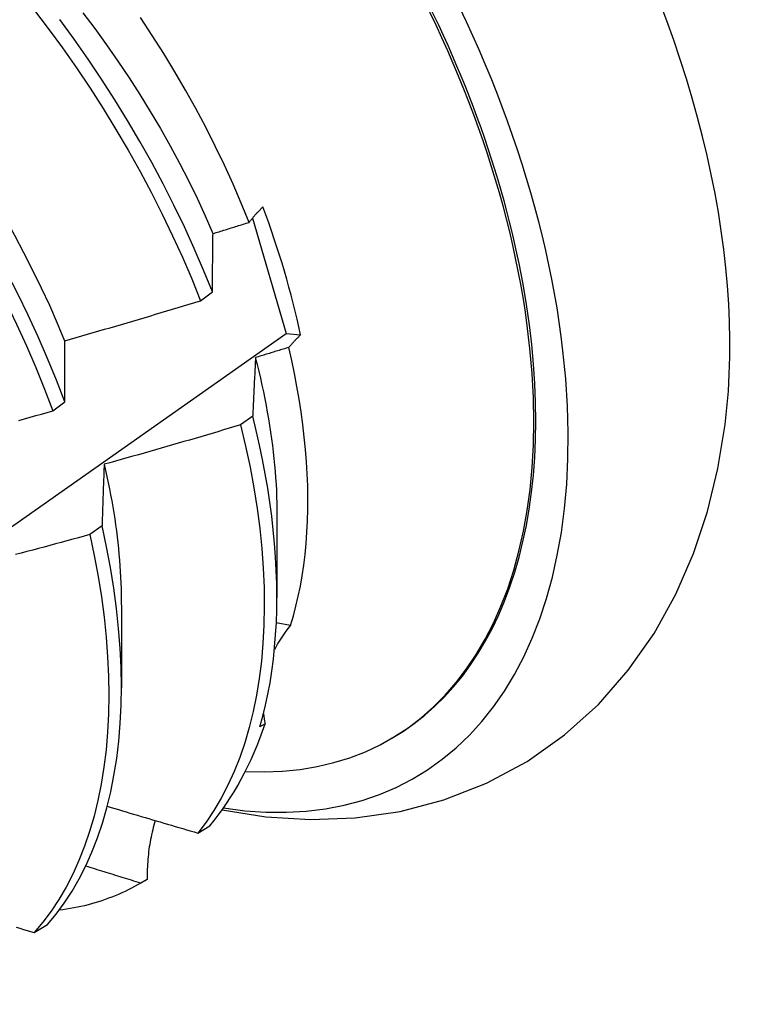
# Model space of a CAD drawing. Header units: inches. Extents: x 202.5 to 236.7, y 67 to 121.5.
# Tile 42 of 48: x 212.49 to 212.653, y 100.224 to 100.445. Entities that reach past the tile are written whole.
import ezdxf

# ---------------------------------------------------------------- set-up
doc = ezdxf.new("R2010")
doc.units = ezdxf.units.IN
doc.header["$MEASUREMENT"] = 0
doc.layers.add('Visible Edges(ANSI)', color=7, linetype='Continuous', lineweight=25)

msp = doc.modelspace()

# ---------------------------------------------------------------- linework, layer by layer
at = {"layer": 'Visible Edges(ANSI)'}
for p, q in [((212.54212, 100.40022), (212.54968, 100.37446)), ((212.53054, 100.38178), (212.53321, 100.38378)), ((212.54968, 100.37446), (212.5529, 100.37412)), ((212.49748, 100.35713), (212.50016, 100.35912)), ((212.54222, 100.35596), (212.5395, 100.35398)), ((212.54763, 100.33373), (212.54761, 100.31525)), ((212.50849, 100.33141), (212.50576, 100.32943)), ((212.51284, 100.31364), (212.51281, 100.29516)), ((212.55066, 100.30912), (212.54748, 100.30966)), ((212.54497, 100.28708), (212.54383, 100.28642)), ((212.57288, 100.28362), (212.57335, 100.28389)), ((212.52994, 100.26263), (212.53257, 100.26424)), ((212.5168, 100.25124), (212.51815, 100.25202)), ((212.5186, 100.25228), (212.51713, 100.25143)), ((212.49329, 100.24036), (212.49626, 100.24216))]:
    msp.add_line(p, q, dxfattribs=at)
at = {"layer": 'Visible Edges(ANSI)', "flags": 128}
for points in [[(212.4406, 100.44741), (212.44424, 100.44356), (212.44782, 100.43961), (212.45134, 100.43557), (212.45479, 100.43143), (212.45816, 100.4272), (212.46145, 100.42289), (212.46467, 100.4185), (212.4678, 100.41405), (212.47083, 100.40952), (212.47378, 100.40494), (212.47663, 100.40031), (212.47938, 100.39562), (212.48203, 100.3909), (212.48458, 100.38613), (212.48701, 100.38134), (212.48934, 100.37652), (212.49155, 100.37168), (212.49365, 100.36684), (212.49563, 100.36198), (212.49748, 100.35713)], [(212.50016, 100.35912), (212.49829, 100.36397), (212.49631, 100.36883), (212.4942, 100.37368), (212.49198, 100.37851), (212.48964, 100.38333), (212.4872, 100.38812), (212.48465, 100.39288), (212.48199, 100.3976), (212.47923, 100.40228), (212.47637, 100.40692), (212.47342, 100.41149), (212.47037, 100.41601), (212.46724, 100.42046), (212.46402, 100.42484), (212.46072, 100.42915), (212.45734, 100.43337), (212.45389, 100.4375), (212.45037, 100.44154), (212.44678, 100.44548)], [(212.45198, 100.44605), (212.455, 100.44293), (212.45798, 100.43972), (212.4609, 100.43645), (212.46378, 100.4331), (212.46659, 100.42968), (212.46935, 100.4262), (212.47204, 100.42265), (212.47467, 100.41905), (212.47723, 100.41539), (212.47971, 100.41169), (212.48212, 100.40793), (212.48445, 100.40414), (212.4867, 100.40031), (212.48887, 100.39644), (212.49095, 100.39255), (212.49295, 100.38863), (212.49487, 100.38469), (212.4967, 100.38074), (212.49843, 100.37678), (212.50008, 100.37282)], [(212.49316, 100.44704), (212.49645, 100.44272), (212.49965, 100.43833), (212.50278, 100.43387), (212.50581, 100.42935), (212.50875, 100.42476), (212.5116, 100.42012), (212.51434, 100.41543), (212.51699, 100.4107), (212.51952, 100.40594), (212.52195, 100.40114), (212.52427, 100.39632), (212.52648, 100.39149), (212.52857, 100.38664), (212.53054, 100.38178)], [(212.50418, 100.44622), (212.50687, 100.44266), (212.50949, 100.43905), (212.51205, 100.43539), (212.51454, 100.43168), (212.51695, 100.42793), (212.51929, 100.42413), (212.52155, 100.42031), (212.52373, 100.41644), (212.52582, 100.41255), (212.52782, 100.40864), (212.52974, 100.40471), (212.53156, 100.40077), (212.53329, 100.39681)], [(212.53321, 100.38378), (212.53122, 100.38863), (212.52913, 100.39348), (212.52691, 100.39832), (212.52458, 100.40313), (212.52215, 100.40793), (212.5196, 100.41269), (212.51695, 100.41741), (212.5142, 100.4221), (212.51134, 100.42673), (212.50839, 100.43132), (212.50535, 100.43584), (212.50222, 100.44029), (212.49901, 100.44468)], [(212.5414, 100.39931), (212.53965, 100.4036), (212.5378, 100.40788), (212.53586, 100.41213), (212.53383, 100.41637), (212.5317, 100.42058), (212.52948, 100.42477), (212.52717, 100.42892), (212.52478, 100.43303), (212.5223, 100.43711), (212.51974, 100.44115), (212.51709, 100.44513)], [(212.5414, 100.39931), (212.54151, 100.39946), (212.54162, 100.3996), (212.54174, 100.39974), (212.54185, 100.39989), (212.54197, 100.40003), (212.54209, 100.40017), (212.54221, 100.40032), (212.54233, 100.40046), (212.54245, 100.40061), (212.54258, 100.40075), (212.54271, 100.4009), (212.54283, 100.40104), (212.54296, 100.40119), (212.54309, 100.40133), (212.54323, 100.40148), (212.54336, 100.40162), (212.5435, 100.40177), (212.54363, 100.40191), (212.54377, 100.40206), (212.54391, 100.4022), (212.54405, 100.40235), (212.5442, 100.40249), (212.54434, 100.40264), (212.54449, 100.40278)], [(212.53332, 100.3968), (212.53365, 100.3969), (212.53399, 100.39701), (212.53433, 100.39711), (212.53467, 100.39722), (212.535, 100.39732), (212.53534, 100.39742), (212.53568, 100.39753), (212.53601, 100.39763), (212.53635, 100.39774), (212.53669, 100.39784), (212.53702, 100.39795), (212.53736, 100.39805), (212.5377, 100.39816), (212.53803, 100.39826), (212.53837, 100.39837), (212.53871, 100.39847), (212.53904, 100.39858), (212.53938, 100.39868), (212.53972, 100.39879), (212.54005, 100.39889), (212.54039, 100.399), (212.54073, 100.3991), (212.54106, 100.39921), (212.5414, 100.39931)], [(212.53321, 100.38378), (212.53321, 100.38433), (212.53321, 100.38488), (212.53321, 100.38544), (212.53322, 100.38599), (212.53322, 100.38654), (212.53322, 100.38709), (212.53323, 100.38764), (212.53323, 100.38819), (212.53324, 100.38873), (212.53324, 100.38928), (212.53324, 100.38982), (212.53325, 100.39037), (212.53325, 100.39091), (212.53326, 100.39145), (212.53326, 100.39199), (212.53327, 100.39253), (212.53327, 100.39307), (212.53328, 100.3936), (212.53329, 100.39414), (212.53329, 100.39467), (212.5333, 100.39521), (212.5333, 100.39574), (212.53331, 100.39627), (212.53332, 100.3968)], [(212.50013, 100.37282), (212.5014, 100.37318), (212.50267, 100.37354), (212.50394, 100.37391), (212.50522, 100.37427), (212.50648, 100.37464), (212.50775, 100.375), (212.50902, 100.37537), (212.51029, 100.37574), (212.51156, 100.37611), (212.51283, 100.37648), (212.5141, 100.37685), (212.51536, 100.37722), (212.51663, 100.3776), (212.5179, 100.37797), (212.51916, 100.37835), (212.52043, 100.37873), (212.52169, 100.3791), (212.52296, 100.37948), (212.52422, 100.37986), (212.52549, 100.38025), (212.52675, 100.38063), (212.52801, 100.38101), (212.52928, 100.3814), (212.53054, 100.38178)], [(212.33411, 100.22431), (212.35585, 100.23925), (212.37754, 100.25421), (212.3992, 100.26919), (212.42082, 100.28418), (212.44239, 100.29919), (212.46393, 100.31422), (212.48543, 100.32926), (212.50688, 100.34431), (212.5283, 100.35938), (212.54968, 100.37446)], [(212.50016, 100.35912), (212.50016, 100.3597), (212.50015, 100.36028), (212.50015, 100.36086), (212.50015, 100.36144), (212.50015, 100.36202), (212.50014, 100.3626), (212.50014, 100.36318), (212.50014, 100.36375), (212.50014, 100.36433), (212.50014, 100.3649), (212.50014, 100.36548), (212.50014, 100.36605), (212.50013, 100.36662), (212.50013, 100.36719), (212.50013, 100.36776), (212.50013, 100.36832), (212.50013, 100.36889), (212.50013, 100.36945), (212.50013, 100.37002), (212.50013, 100.37058), (212.50013, 100.37114), (212.50013, 100.3717), (212.50013, 100.37226), (212.50013, 100.37282)], [(212.5529, 100.37412), (212.55278, 100.374), (212.55266, 100.37388), (212.55254, 100.37376), (212.55242, 100.37365), (212.55231, 100.37353), (212.55219, 100.37341), (212.55207, 100.37329), (212.55196, 100.37318), (212.55185, 100.37306), (212.55173, 100.37294), (212.55162, 100.37283), (212.55151, 100.37271), (212.5514, 100.37259), (212.55129, 100.37248), (212.55119, 100.37236), (212.55108, 100.37225), (212.55098, 100.37213), (212.55087, 100.37201), (212.55077, 100.3719), (212.55067, 100.37178), (212.55056, 100.37167), (212.55046, 100.37155), (212.55036, 100.37143), (212.55027, 100.37132)], [(212.55027, 100.37132), (212.54996, 100.37122), (212.54965, 100.37113), (212.54934, 100.37103), (212.54903, 100.37094), (212.54872, 100.37084), (212.54841, 100.37075), (212.5481, 100.37065), (212.54779, 100.37056), (212.54748, 100.37047), (212.54717, 100.37037), (212.54686, 100.37028), (212.54655, 100.37018), (212.54624, 100.37009), (212.54593, 100.36999), (212.54562, 100.3699), (212.54531, 100.3698), (212.545, 100.36971), (212.54469, 100.36962), (212.54438, 100.36952), (212.54407, 100.36943), (212.54376, 100.36934), (212.54345, 100.36924), (212.54314, 100.36915), (212.54283, 100.36905)], [(212.55066, 100.30912), (212.5513, 100.31124), (212.55187, 100.31341), (212.55239, 100.31564), (212.55286, 100.31791), (212.55327, 100.32022), (212.55362, 100.32259), (212.55392, 100.325), (212.55416, 100.32746), (212.55434, 100.32995), (212.55447, 100.33249), (212.55454, 100.33507), (212.55455, 100.33768), (212.5545, 100.34033), (212.5544, 100.34301), (212.55424, 100.34573), (212.55403, 100.34847), (212.55375, 100.35125), (212.55342, 100.35405), (212.55304, 100.35688), (212.55259, 100.35973), (212.55209, 100.3626), (212.55154, 100.36549), (212.55093, 100.3684), (212.55027, 100.37132)], [(212.54283, 100.36905), (212.5428, 100.36852), (212.54278, 100.36799), (212.54275, 100.36745), (212.54272, 100.36691), (212.54269, 100.36638), (212.54266, 100.36584), (212.54264, 100.3653), (212.54261, 100.36476), (212.54258, 100.36422), (212.54256, 100.36367), (212.54253, 100.36313), (212.54251, 100.36258), (212.54248, 100.36204), (212.54246, 100.36149), (212.54243, 100.36094), (212.54241, 100.36039), (212.54238, 100.35984), (212.54236, 100.35929), (212.54233, 100.35874), (212.54231, 100.35818), (212.54229, 100.35763), (212.54226, 100.35707), (212.54224, 100.35652), (212.54222, 100.35596)], [(212.54278, 100.36907), (212.54317, 100.36752), (212.54355, 100.36597), (212.54391, 100.36443), (212.54425, 100.3629), (212.54458, 100.36137), (212.54489, 100.35984), (212.54519, 100.35833), (212.54547, 100.35682), (212.54573, 100.35531), (212.54597, 100.35381), (212.5462, 100.35232), (212.54641, 100.35084), (212.54661, 100.34937), (212.54679, 100.3479), (212.54695, 100.34644), (212.54709, 100.34499), (212.54722, 100.34355), (212.54733, 100.34212), (212.54742, 100.3407), (212.5475, 100.33929), (212.54756, 100.33788), (212.5476, 100.33649), (212.54762, 100.33511), (212.54763, 100.33374)], [(212.48985, 100.355), (212.49112, 100.35535), (212.49239, 100.3557), (212.49367, 100.35606), (212.49494, 100.35641), (212.49621, 100.35677), (212.49748, 100.35713)], [(212.54383, 100.28642), (212.54448, 100.2888), (212.54508, 100.29125), (212.54561, 100.29374), (212.54608, 100.29629), (212.54649, 100.2989), (212.54683, 100.30155), (212.54711, 100.30425), (212.54733, 100.307), (212.54749, 100.30979), (212.54758, 100.31263), (212.54761, 100.31551), (212.54758, 100.31843), (212.54748, 100.32139), (212.54732, 100.32438), (212.54709, 100.32741), (212.5468, 100.33047), (212.54645, 100.33357), (212.54603, 100.33669), (212.54555, 100.33985), (212.54501, 100.34303), (212.54441, 100.34623), (212.54374, 100.34945), (212.54301, 100.3527), (212.54222, 100.35596)], [(212.5395, 100.35398), (212.53823, 100.3536), (212.53696, 100.35322), (212.53569, 100.35284), (212.53442, 100.35246), (212.53315, 100.35209), (212.53188, 100.35171), (212.53061, 100.35134), (212.52934, 100.35097), (212.52807, 100.3506), (212.5268, 100.35023), (212.52553, 100.34986), (212.52426, 100.34949), (212.52299, 100.34913), (212.52171, 100.34876), (212.52044, 100.3484), (212.51917, 100.34803), (212.51789, 100.34767), (212.51662, 100.34731), (212.51534, 100.34695), (212.51407, 100.34659), (212.51279, 100.34624), (212.51152, 100.34588), (212.51024, 100.34552), (212.50897, 100.34517)], [(212.5395, 100.35398), (212.54062, 100.34924), (212.54161, 100.34454), (212.54246, 100.3399), (212.54319, 100.3353), (212.54378, 100.33076), (212.54424, 100.32629), (212.54456, 100.32189), (212.54475, 100.31756), (212.5448, 100.31331), (212.54472, 100.30915), (212.5445, 100.30508), (212.54415, 100.30111), (212.54367, 100.29724), (212.54305, 100.29347), (212.54231, 100.28982), (212.54143, 100.28628), (212.54043, 100.28286), (212.5393, 100.27957), (212.53804, 100.2764), (212.53666, 100.27337), (212.53516, 100.27047), (212.53353, 100.26771), (212.53179, 100.2651), (212.52994, 100.26263)], [(212.53536, 100.26786), (212.54517, 100.2663), (212.55512, 100.26567), (212.56516, 100.26604), (212.57516, 100.26747), (212.585, 100.27005), (212.59454, 100.2738), (212.60358, 100.27868), (212.61196, 100.28459), (212.61954, 100.29144), (212.62622, 100.29907), (212.632, 100.30732), (212.63685, 100.31607), (212.64082, 100.32518), (212.64395, 100.3346), (212.64629, 100.34425), (212.6479, 100.35409)], [(212.50897, 100.34517), (212.50894, 100.34461), (212.50892, 100.34405), (212.5089, 100.34348), (212.50888, 100.34292), (212.50886, 100.34235), (212.50883, 100.34179), (212.50881, 100.34122), (212.50879, 100.34065), (212.50877, 100.34008), (212.50875, 100.33951), (212.50873, 100.33894), (212.50871, 100.33837), (212.50869, 100.33779), (212.50867, 100.33722), (212.50865, 100.33664), (212.50863, 100.33606), (212.50861, 100.33549), (212.50859, 100.33491), (212.50858, 100.33433), (212.50856, 100.33375), (212.50854, 100.33316), (212.50852, 100.33258), (212.5085, 100.332), (212.50849, 100.33141)], [(212.50895, 100.34517), (212.50927, 100.34379), (212.50957, 100.34241), (212.50986, 100.34104), (212.51014, 100.33968), (212.5104, 100.33832), (212.51065, 100.33696), (212.51089, 100.33561), (212.51111, 100.33427), (212.51132, 100.33293), (212.51151, 100.3316), (212.51169, 100.33027), (212.51186, 100.32895), (212.51201, 100.32764), (212.51215, 100.32634), (212.51228, 100.32504), (212.51239, 100.32374), (212.51248, 100.32246), (212.51257, 100.32118), (212.51264, 100.31991), (212.5127, 100.31865), (212.51274, 100.3174), (212.51277, 100.31615), (212.51279, 100.31491), (212.51279, 100.31368)], [(212.49626, 100.24216), (212.49821, 100.24449), (212.50005, 100.24698), (212.50177, 100.24961), (212.50338, 100.25239), (212.50487, 100.2553), (212.50623, 100.25835), (212.50747, 100.26154), (212.50859, 100.26485), (212.50957, 100.26828), (212.51043, 100.27184), (212.51116, 100.27551), (212.51176, 100.27929), (212.51222, 100.28317), (212.51255, 100.28716), (212.51275, 100.29124), (212.51281, 100.29542), (212.51274, 100.29967), (212.51254, 100.30401), (212.5122, 100.30843), (212.51172, 100.31291), (212.51111, 100.31745), (212.51037, 100.32206), (212.50949, 100.32671), (212.50849, 100.33141)], [(212.50576, 100.32943), (212.50448, 100.32908), (212.5032, 100.32873), (212.50192, 100.32838), (212.50064, 100.32803), (212.49937, 100.32769), (212.49809, 100.32734), (212.49681, 100.327), (212.49553, 100.32665), (212.49425, 100.32631), (212.49297, 100.32597), (212.49168, 100.32563), (212.4904, 100.32529), (212.48912, 100.32495)], [(212.50576, 100.32943), (212.50675, 100.32473), (212.50762, 100.32008), (212.50835, 100.31548), (212.50895, 100.31094), (212.50941, 100.30646), (212.50974, 100.30206), (212.50994, 100.29772), (212.51, 100.29347), (212.50993, 100.28931), (212.50972, 100.28523), (212.50938, 100.28125), (212.5089, 100.27737), (212.5083, 100.2736), (212.50756, 100.26994), (212.50669, 100.26639), (212.50569, 100.26297), (212.50457, 100.25967), (212.50332, 100.25649), (212.50195, 100.25345), (212.50045, 100.25055), (212.49884, 100.24778), (212.4971, 100.24516), (212.49525, 100.24269), (212.49329, 100.24036)], [(212.50966, 100.26864), (212.51051, 100.26838), (212.51135, 100.26813), (212.51219, 100.26788), (212.51303, 100.26763), (212.51388, 100.26737), (212.51472, 100.26712), (212.51556, 100.26687), (212.51641, 100.26662), (212.51725, 100.26637), (212.5181, 100.26612), (212.51894, 100.26587), (212.51979, 100.26562), (212.52063, 100.26537), (212.52148, 100.26512), (212.52232, 100.26487), (212.52317, 100.26462), (212.52401, 100.26437), (212.52486, 100.26412), (212.5257, 100.26387), (212.52655, 100.26363), (212.5274, 100.26338), (212.52824, 100.26313), (212.52909, 100.26288), (212.52994, 100.26263)], [(212.5204, 100.26543), (212.52025, 100.26492), (212.5201, 100.26439), (212.51995, 100.26387), (212.51982, 100.26334), (212.51969, 100.26281), (212.51957, 100.26227), (212.51945, 100.26174), (212.51935, 100.2612), (212.51924, 100.26066), (212.51915, 100.26011), (212.51906, 100.25956), (212.51899, 100.25901), (212.51891, 100.25846), (212.51885, 100.25791), (212.51879, 100.25735), (212.51874, 100.25679), (212.5187, 100.25623), (212.51866, 100.25567), (212.51863, 100.25511), (212.51861, 100.25455), (212.5186, 100.25398), (212.51859, 100.25342), (212.51859, 100.25285), (212.5186, 100.25228)], [(212.51713, 100.25143), (212.51661, 100.25159), (212.5161, 100.25175), (212.51559, 100.2519), (212.51507, 100.25206), (212.51456, 100.25222), (212.51405, 100.25238), (212.51354, 100.25254), (212.51302, 100.25269), (212.51251, 100.25285), (212.512, 100.25301), (212.51149, 100.25317), (212.51098, 100.25333), (212.51046, 100.25349), (212.50995, 100.25365), (212.50944, 100.25381), (212.50893, 100.25397), (212.50842, 100.25412), (212.50791, 100.25428), (212.50739, 100.25444), (212.50688, 100.2546), (212.50637, 100.25476), (212.50586, 100.25492), (212.50535, 100.25508), (212.50484, 100.25524)], [(212.51713, 100.25143), (212.51644, 100.25104), (212.51575, 100.25065), (212.51505, 100.25028), (212.51434, 100.24992), (212.51363, 100.24957), (212.51291, 100.24924), (212.51218, 100.24892), (212.51145, 100.24861), (212.51071, 100.24831), (212.50996, 100.24803), (212.50921, 100.24775), (212.50845, 100.24749), (212.50768, 100.24725), (212.50691, 100.24701), (212.50613, 100.24679), (212.50535, 100.24658), (212.50456, 100.24638), (212.50376, 100.2462), (212.50296, 100.24603), (212.50216, 100.24587), (212.50134, 100.24572), (212.50053, 100.24559), (212.4997, 100.24547), (212.49888, 100.24536)], [(212.48931, 100.24158), (212.49011, 100.24134), (212.4909, 100.24109), (212.4917, 100.24085), (212.4925, 100.24061), (212.49329, 100.24036)]]:
    msp.add_lwpolyline(points, dxfattribs=at)
at = {"layer": 'Visible Edges(ANSI)'}
for centre, major_axis, ratio, start_param, end_param in [((212.49559, 100.41857), (0.08287, -0.14354), 0.57735, 5.846554, 9.93506), ((212.53178, 100.43946), (-0.08287, 0.14354), 0.57735, 3.791126, 5.633652), ((212.49559, 100.41857), (0.07776, -0.13468), 0.57735, 0, 3.141593), ((212.49512, 100.41829), (-0.07776, 0.13468), 0.57735, 2.781963, 6.718398), ((212.45977, 100.39789), (0.06837, -0.11842), 0.57735, 1.057434, 1.288289), ((212.59056, 100.28552), (-0.04478, 0.01505), 0.727504, 5.998018, 6.185428), ((212.59056, 100.28552), (-0.04478, 0.01505), 0.727504, 0.3252, 0.389139), ((212.44039, 100.3867), (0.07776, -0.13468), 0.57735, 0.208671, 0.471239), ((212.44039, 100.3867), (0.07776, -0.13468), 0.57735, 0, 0.005792)]:
    msp.add_ellipse(centre, major_axis=major_axis, ratio=ratio, start_param=start_param, end_param=end_param, dxfattribs=at)

doc.saveas('drawing.dxf')
